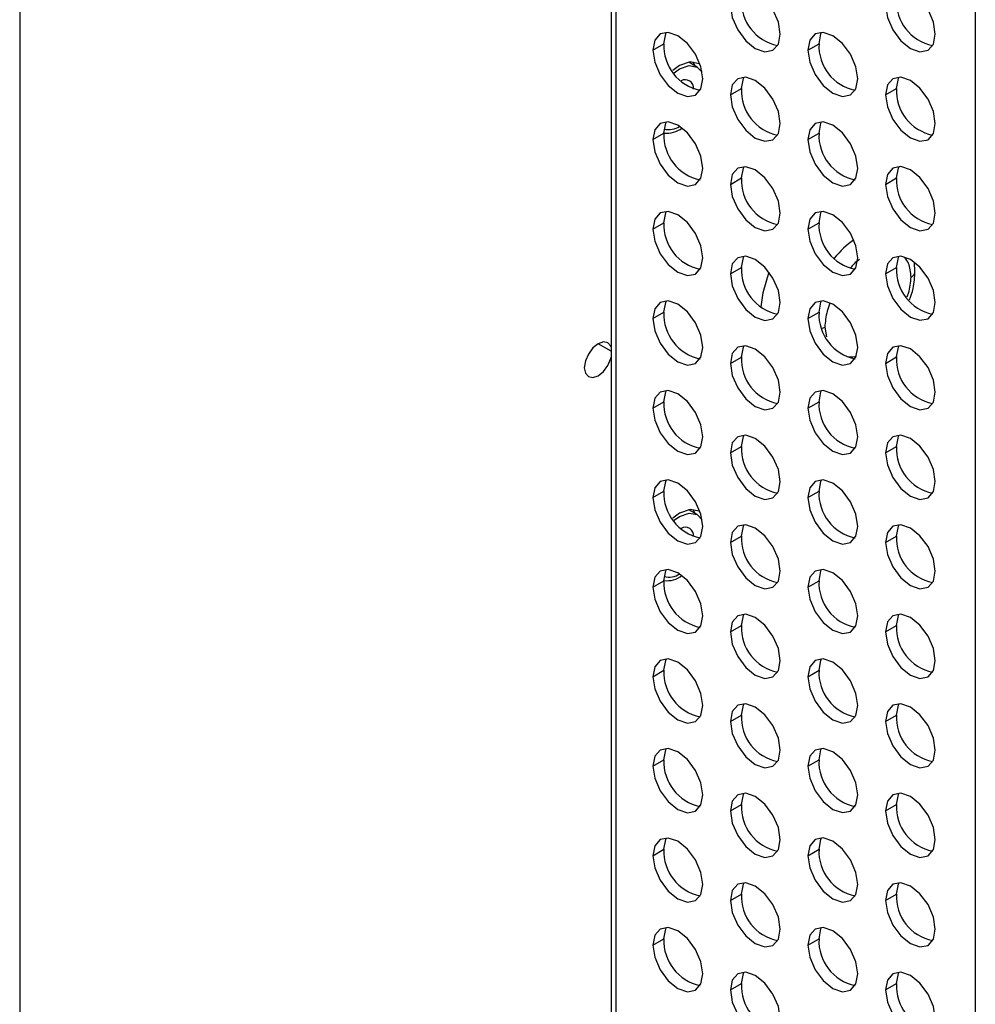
# Model space of a CAD drawing. Header units: millimetres. Extents: x 0 to 1118, y 0 to 864.
# Tile 125 of 256: x 908.02 to 914.12, y 627.07 to 633.36. Entities that reach past the tile are written whole.
import ezdxf

# ---------------------------------------------------------------- set-up
doc = ezdxf.new("R2010")
doc.units = ezdxf.units.MM

msp = doc.modelspace()

# ---------------------------------------------------------------- linework, layer by layer
at = {"color": 7, "linetype": 'Continuous', "lineweight": 25}
for p, q in [((914.123, 653.3802), (914.123, 619.2927)), ((911.7992, 653.1917), (911.7992, 621.8917)), ((911.8285, 653.1509), (911.8285, 621.8509)), ((912.0645, 633.161), (912.1352, 633.2018)), ((913.0545, 633.1611), (913.1252, 633.2019)), ((912.3475, 633.0526), (912.2931, 633.0841)), ((912.5595, 632.8753), (912.6302, 632.9161)), ((913.5495, 632.8753), (913.6202, 632.9162)), ((912.0645, 632.5894), (912.1352, 632.6302)), ((913.0545, 632.5895), (913.1252, 632.6303)), ((912.5595, 632.3037), (912.6302, 632.3445)), ((913.5495, 632.3038), (913.6202, 632.3446)), ((912.0645, 632.0178), (912.1352, 632.0587)), ((913.0545, 632.0179), (913.1252, 632.0588)), ((912.5595, 631.7321), (912.6302, 631.7729)), ((913.5495, 631.7322), (913.6202, 631.773)), ((913.7379, 631.7488), (913.7342, 631.8031)), ((912.0645, 631.4463), (912.1352, 631.4871)), ((913.0545, 631.4464), (913.1252, 631.4872)), ((913.1615, 631.3921), (913.1726, 631.3311)), ((912.5595, 631.1605), (912.6302, 631.2013)), ((913.5495, 631.1606), (913.6202, 631.2014)), ((912.0645, 630.8747), (912.1352, 630.9155)), ((913.0545, 630.8748), (913.1252, 630.9156)), ((912.5595, 630.5889), (912.6302, 630.6298)), ((913.5495, 630.589), (913.6202, 630.6299)), ((912.0645, 630.3031), (912.1352, 630.3439)), ((913.0545, 630.3032), (913.1252, 630.344)), ((912.3475, 630.1947), (912.2931, 630.2262)), ((912.5595, 630.0174), (912.6302, 630.0582)), ((913.5495, 630.0175), (913.6202, 630.0583)), ((912.0645, 629.7315), (912.1352, 629.7723)), ((913.0545, 629.7316), (913.1252, 629.7724)), ((912.5595, 629.4458), (912.6302, 629.4866)), ((913.5495, 629.4459), (913.6202, 629.4867)), ((912.0645, 629.1599), (912.1352, 629.2008)), ((913.0545, 629.16), (913.1252, 629.2009)), ((912.5595, 628.8742), (912.6302, 628.915)), ((913.5495, 628.8743), (913.6202, 628.9151)), ((912.0645, 628.5884), (912.1352, 628.6292)), ((913.0545, 628.5885), (913.1252, 628.6293)), ((912.5595, 628.3026), (912.6302, 628.3434)), ((913.5495, 628.3027), (913.6202, 628.3435)), ((912.0645, 628.0168), (912.1352, 628.0576)), ((913.0545, 628.0169), (913.1252, 628.0577)), ((912.5595, 627.731), (912.6302, 627.7719)), ((913.5495, 627.7311), (913.6202, 627.772)), ((912.0645, 627.4452), (912.1352, 627.486)), ((913.0545, 627.4453), (913.1252, 627.4861)), ((912.5595, 627.1595), (912.6302, 627.2003)), ((913.5495, 627.1596), (913.6202, 627.2004))]:
    msp.add_line(p, q, dxfattribs=at)
at = {"color": 8, "linetype": 'Continuous', "lineweight": 25}
for p, q in [((908.0219, 651.0523), (908.0219, 619.6516)), ((911.7992, 631.2377), (911.7151, 631.2862))]:
    msp.add_line(p, q, dxfattribs=at)
at = {"color": 7, "linetype": 'Continuous', "lineweight": 25, "flags": 128}
for points in [[(912.8777, 633.2631), (912.8656, 633.3404), (912.8311, 633.42), (912.7795, 633.4896), (912.7186, 633.5387), (912.6577, 633.5599), (912.6061, 633.5498), (912.5716, 633.5101), (912.5595, 633.4468)], [(913.8677, 633.2632), (913.8555, 633.3405), (913.8211, 633.42), (913.7694, 633.4897), (913.7086, 633.5388), (913.6477, 633.56), (913.5961, 633.5499), (913.5616, 633.5102), (913.5495, 633.4469)], [(912.5595, 633.4468), (912.5716, 633.3695), (912.6061, 633.29), (912.6577, 633.2204), (912.7186, 633.1713), (912.7795, 633.1501), (912.8311, 633.1601), (912.8656, 633.1998), (912.8777, 633.2631)], [(913.5495, 633.4469), (913.5616, 633.3696), (913.5961, 633.2901), (913.6477, 633.2205), (913.7086, 633.1714), (913.7694, 633.1502), (913.8211, 633.1602), (913.8555, 633.1999), (913.8677, 633.2632)], [(912.3827, 632.9773), (912.3706, 633.0546), (912.3361, 633.1341), (912.2845, 633.2037), (912.2236, 633.2529), (912.1627, 633.274), (912.1111, 633.264), (912.0766, 633.2243), (912.0645, 633.161)], [(912.1352, 633.2018), (912.1474, 633.2651), (912.1522, 633.2746)], [(913.3727, 632.9774), (913.3606, 633.0547), (913.3261, 633.1342), (913.2745, 633.2038), (913.2136, 633.253), (913.1527, 633.2741), (913.1011, 633.2641), (913.0666, 633.2244), (913.0545, 633.1611)], [(913.1252, 633.2019), (913.1373, 633.2652), (913.1421, 633.2746)], [(912.0645, 633.161), (912.0766, 633.0837), (912.1111, 633.0042), (912.1627, 632.9346), (912.2236, 632.8854), (912.2845, 632.8643), (912.3361, 632.8743), (912.3706, 632.914), (912.3827, 632.9773)], [(913.0545, 633.1611), (913.0666, 633.0838), (913.1011, 633.0043), (913.1527, 632.9347), (913.2136, 632.8855), (913.2745, 632.8644), (913.3261, 632.8744), (913.3606, 632.9141), (913.3727, 632.9774)], [(912.3653, 633.071), (912.3601, 633.0743), (912.3027, 633.0854), (912.2351, 633.0619), (912.191, 633.03)], [(912.3196, 633.0858), (912.3277, 633.071), (912.3313, 633.062)], [(912.1999, 633.0166), (912.2351, 633.0415), (912.2959, 633.0626), (912.3476, 633.0526), (912.379, 633.0192)], [(912.8777, 632.6916), (912.8656, 632.7689), (912.8311, 632.8484), (912.7795, 632.918), (912.7186, 632.9671), (912.6577, 632.9883), (912.6061, 632.9783), (912.5716, 632.9386), (912.5595, 632.8753)], [(912.6302, 632.9161), (912.6423, 632.9794), (912.6472, 632.9888)], [(913.8677, 632.6917), (913.8555, 632.769), (913.8211, 632.8485), (913.7694, 632.9181), (913.7086, 632.9672), (913.6477, 632.9884), (913.5961, 632.9784), (913.5616, 632.9387), (913.5495, 632.8753)], [(913.6202, 632.9162), (913.6323, 632.9795), (913.6371, 632.9889)], [(912.5595, 632.8753), (912.5716, 632.798), (912.6061, 632.7184), (912.6577, 632.6488), (912.7186, 632.5997), (912.7795, 632.5785), (912.8311, 632.5886), (912.8656, 632.6282), (912.8777, 632.6916)], [(913.5495, 632.8753), (913.5616, 632.798), (913.5961, 632.7185), (913.6477, 632.6489), (913.7086, 632.5998), (913.7694, 632.5786), (913.8211, 632.5886), (913.8555, 632.6283), (913.8677, 632.6917)], [(912.3827, 632.4057), (912.3706, 632.483), (912.3361, 632.5625), (912.2845, 632.6322), (912.2236, 632.6813), (912.1627, 632.7025), (912.1111, 632.6924), (912.0766, 632.6527), (912.0645, 632.5894)], [(912.1352, 632.6302), (912.1474, 632.6936), (912.1522, 632.703)], [(913.3727, 632.4058), (913.3606, 632.4831), (913.3261, 632.5626), (913.2745, 632.6323), (913.2136, 632.6814), (913.1527, 632.7026), (913.1011, 632.6925), (913.0666, 632.6528), (913.0545, 632.5895)], [(913.1252, 632.6303), (913.1373, 632.6936), (913.1421, 632.7031)], [(912.0645, 632.5894), (912.0766, 632.5121), (912.1111, 632.4326), (912.1627, 632.363), (912.2236, 632.3139), (912.2845, 632.2927), (912.3361, 632.3027), (912.3706, 632.3424), (912.3827, 632.4057)], [(913.0545, 632.5895), (913.0666, 632.5122), (913.1011, 632.4327), (913.1527, 632.3631), (913.2136, 632.3139), (913.2745, 632.2928), (913.3261, 632.3028), (913.3606, 632.3425), (913.3727, 632.4058)], [(912.8777, 632.12), (912.8656, 632.1973), (912.8311, 632.2768), (912.7795, 632.3464), (912.7186, 632.3956), (912.6577, 632.4167), (912.6061, 632.4067), (912.5716, 632.367), (912.5595, 632.3037)], [(912.6302, 632.3445), (912.6423, 632.4078), (912.6472, 632.4172)], [(913.8677, 632.1201), (913.8555, 632.1974), (913.8211, 632.2769), (913.7694, 632.3465), (913.7086, 632.3956), (913.6477, 632.4168), (913.5961, 632.4068), (913.5616, 632.3671), (913.5495, 632.3038)], [(913.6202, 632.3446), (913.6323, 632.4079), (913.6371, 632.4173)], [(912.5595, 632.3037), (912.5716, 632.2264), (912.6061, 632.1469), (912.6577, 632.0772), (912.7186, 632.0281), (912.7795, 632.0069), (912.8311, 632.017), (912.8656, 632.0567), (912.8777, 632.12)], [(913.5495, 632.3038), (913.5616, 632.2265), (913.5961, 632.147), (913.6477, 632.0773), (913.7086, 632.0282), (913.7694, 632.007), (913.8211, 632.0171), (913.8555, 632.0568), (913.8677, 632.1201)], [(912.3827, 631.8341), (912.3706, 631.9114), (912.3361, 631.991), (912.2845, 632.0606), (912.2236, 632.1097), (912.1627, 632.1309), (912.1111, 632.1209), (912.0766, 632.0812), (912.0645, 632.0178)], [(912.1352, 632.0587), (912.1474, 632.122), (912.1522, 632.1314)], [(913.3727, 631.8342), (913.3606, 631.9115), (913.3261, 631.9911), (913.2745, 632.0607), (913.2136, 632.1098), (913.1527, 632.131), (913.1011, 632.1209), (913.0666, 632.0812), (913.0545, 632.0179)], [(913.1252, 632.0588), (913.1373, 632.1221), (913.1421, 632.1315)], [(912.0645, 632.0178), (912.0766, 631.9405), (912.1111, 631.861), (912.1627, 631.7914), (912.2236, 631.7423), (912.2845, 631.7211), (912.3361, 631.7311), (912.3706, 631.7708), (912.3827, 631.8341)], [(913.0545, 632.0179), (913.0666, 631.9406), (913.1011, 631.8611), (913.1527, 631.7915), (913.2136, 631.7424), (913.2745, 631.7212), (913.3261, 631.7312), (913.3606, 631.7709), (913.3727, 631.8342)], [(912.8777, 631.5484), (912.8656, 631.6257), (912.8311, 631.7052), (912.7795, 631.7748), (912.7186, 631.824), (912.6577, 631.8451), (912.6061, 631.8351), (912.5716, 631.7954), (912.5595, 631.7321)], [(912.6302, 631.7729), (912.6423, 631.8362), (912.6472, 631.8457)], [(913.8677, 631.5485), (913.8555, 631.6258), (913.8211, 631.7053), (913.7694, 631.7749), (913.7086, 631.8241), (913.6477, 631.8452), (913.5961, 631.8352), (913.5616, 631.7955), (913.5495, 631.7322)], [(913.6202, 631.773), (913.6323, 631.8363), (913.6371, 631.8457)], [(912.5595, 631.7321), (912.5716, 631.6548), (912.6061, 631.5753), (912.6577, 631.5057), (912.7186, 631.4565), (912.7795, 631.4354), (912.8311, 631.4454), (912.8656, 631.4851), (912.8777, 631.5484)], [(912.8058, 631.7436), (912.7664, 631.6106), (912.7542, 631.5222)], [(913.5495, 631.7322), (913.5616, 631.6549), (913.5961, 631.5754), (913.6477, 631.5058), (913.7086, 631.4566), (913.7694, 631.4355), (913.8211, 631.4455), (913.8555, 631.4852), (913.8677, 631.5485)], [(912.3827, 631.2626), (912.3706, 631.3399), (912.3361, 631.4194), (912.2845, 631.489), (912.2236, 631.5381), (912.1627, 631.5593), (912.1111, 631.5493), (912.0766, 631.5096), (912.0645, 631.4463)], [(912.1352, 631.4871), (912.1474, 631.5504), (912.1522, 631.5598)], [(913.3727, 631.2627), (913.3606, 631.34), (913.3261, 631.4195), (913.2745, 631.4891), (913.2136, 631.5382), (913.1527, 631.5594), (913.1011, 631.5494), (913.0666, 631.5097), (913.0545, 631.4464)], [(913.1252, 631.4872), (913.1373, 631.5505), (913.1421, 631.5599)], [(912.0645, 631.4463), (912.0766, 631.369), (912.1111, 631.2895), (912.1627, 631.2198), (912.2236, 631.1707), (912.2845, 631.1495), (912.3361, 631.1596), (912.3706, 631.1993), (912.3827, 631.2626)], [(913.0545, 631.4464), (913.0666, 631.3691), (913.1011, 631.2895), (913.1527, 631.2199), (913.2136, 631.1708), (913.2745, 631.1496), (913.3261, 631.1597), (913.3606, 631.1993), (913.3727, 631.2627)], [(911.7992, 631.2642), (911.7968, 631.2704), (911.7776, 631.2924), (911.7489, 631.298), (911.7151, 631.2862), (911.6813, 631.2589), (911.6526, 631.2203), (911.6335, 631.1761), (911.6267, 631.1331)], [(912.8777, 630.9768), (912.8656, 631.0541), (912.8311, 631.1336), (912.7795, 631.2033), (912.7186, 631.2524), (912.6577, 631.2736), (912.6061, 631.2635), (912.5716, 631.2238), (912.5595, 631.1605)], [(912.6302, 631.2013), (912.6423, 631.2647), (912.6472, 631.2741)], [(913.8677, 630.9769), (913.8555, 631.0542), (913.8211, 631.1337), (913.7694, 631.2034), (913.7086, 631.2525), (913.6477, 631.2737), (913.5961, 631.2636), (913.5616, 631.2239), (913.5495, 631.1606)], [(913.6202, 631.2014), (913.6323, 631.2647), (913.6371, 631.2742)], [(911.6267, 631.1331), (911.6335, 631.098), (911.6526, 631.0759), (911.6813, 631.0703), (911.7151, 631.0821), (911.7489, 631.1094), (911.7776, 631.1481), (911.7968, 631.1922), (911.7992, 631.2012)], [(912.5595, 631.1605), (912.5716, 631.0832), (912.6061, 631.0037), (912.6577, 630.9341), (912.7186, 630.885), (912.7795, 630.8638), (912.8311, 630.8738), (912.8656, 630.9135), (912.8777, 630.9768)], [(913.5495, 631.1606), (913.5616, 631.0833), (913.5961, 631.0038), (913.6477, 630.9342), (913.7086, 630.885), (913.7694, 630.8639), (913.8211, 630.8739), (913.8555, 630.9136), (913.8677, 630.9769)], [(912.3827, 630.691), (912.3706, 630.7683), (912.3361, 630.8478), (912.2845, 630.9174), (912.2236, 630.9666), (912.1627, 630.9877), (912.1111, 630.9777), (912.0766, 630.938), (912.0645, 630.8747)], [(912.1352, 630.9155), (912.1474, 630.9788), (912.1522, 630.9882)], [(913.3727, 630.6911), (913.3606, 630.7684), (913.3261, 630.8479), (913.2745, 630.9175), (913.2136, 630.9667), (913.1527, 630.9878), (913.1011, 630.9778), (913.0666, 630.9381), (913.0545, 630.8748)], [(913.1252, 630.9156), (913.1373, 630.9789), (913.1421, 630.9883)], [(912.0645, 630.8747), (912.0766, 630.7974), (912.1111, 630.7179), (912.1627, 630.6482), (912.2236, 630.5991), (912.2845, 630.578), (912.3361, 630.588), (912.3706, 630.6277), (912.3827, 630.691)], [(913.0545, 630.8748), (913.0666, 630.7975), (913.1011, 630.718), (913.1527, 630.6483), (913.2136, 630.5992), (913.2745, 630.578), (913.3261, 630.5881), (913.3606, 630.6278), (913.3727, 630.6911)], [(912.8777, 630.4052), (912.8656, 630.4825), (912.8311, 630.5621), (912.7795, 630.6317), (912.7186, 630.6808), (912.6577, 630.702), (912.6061, 630.692), (912.5716, 630.6523), (912.5595, 630.5889)], [(912.6302, 630.6298), (912.6423, 630.6931), (912.6472, 630.7025)], [(913.8677, 630.4053), (913.8555, 630.4826), (913.8211, 630.5622), (913.7694, 630.6318), (913.7086, 630.6809), (913.6477, 630.7021), (913.5961, 630.692), (913.5616, 630.6523), (913.5495, 630.589)], [(913.6202, 630.6299), (913.6323, 630.6932), (913.6371, 630.7026)], [(912.5595, 630.5889), (912.5716, 630.5116), (912.6061, 630.4321), (912.6577, 630.3625), (912.7186, 630.3134), (912.7795, 630.2922), (912.8311, 630.3022), (912.8656, 630.3419), (912.8777, 630.4052)], [(913.5495, 630.589), (913.5616, 630.5117), (913.5961, 630.4322), (913.6477, 630.3626), (913.7086, 630.3135), (913.7694, 630.2923), (913.8211, 630.3023), (913.8555, 630.342), (913.8677, 630.4053)], [(912.3827, 630.1194), (912.3706, 630.1967), (912.3361, 630.2762), (912.2845, 630.3458), (912.2236, 630.395), (912.1627, 630.4161), (912.1111, 630.4061), (912.0766, 630.3664), (912.0645, 630.3031)], [(912.1352, 630.3439), (912.1474, 630.4072), (912.1522, 630.4167)], [(913.3727, 630.1195), (913.3606, 630.1968), (913.3261, 630.2763), (913.2745, 630.3459), (913.2136, 630.3951), (913.1527, 630.4162), (913.1011, 630.4062), (913.0666, 630.3665), (913.0545, 630.3032)], [(913.1252, 630.344), (913.1373, 630.4073), (913.1421, 630.4168)], [(912.0645, 630.3031), (912.0766, 630.2258), (912.1111, 630.1463), (912.1627, 630.0767), (912.2236, 630.0275), (912.2845, 630.0064), (912.3361, 630.0164), (912.3706, 630.0561), (912.3827, 630.1194)], [(913.0545, 630.3032), (913.0666, 630.2259), (913.1011, 630.1464), (913.1527, 630.0768), (913.2136, 630.0276), (913.2745, 630.0065), (913.3261, 630.0165), (913.3606, 630.0562), (913.3727, 630.1195)], [(912.3653, 630.2131), (912.3601, 630.2164), (912.3027, 630.2275), (912.2351, 630.204), (912.191, 630.1721)], [(912.1999, 630.1587), (912.2351, 630.1836), (912.2959, 630.2047), (912.3476, 630.1947), (912.379, 630.1613)], [(912.3196, 630.2279), (912.3277, 630.2131), (912.3313, 630.2041)], [(912.8777, 629.8337), (912.8656, 629.911), (912.8311, 629.9905), (912.7795, 630.0601), (912.7186, 630.1092), (912.6577, 630.1304), (912.6061, 630.1204), (912.5716, 630.0807), (912.5595, 630.0174)], [(912.6302, 630.0582), (912.6423, 630.1215), (912.6472, 630.1309)], [(913.8677, 629.8338), (913.8555, 629.9111), (913.8211, 629.9906), (913.7694, 630.0602), (913.7086, 630.1093), (913.6477, 630.1305), (913.5961, 630.1205), (913.5616, 630.0808), (913.5495, 630.0175)], [(913.6202, 630.0583), (913.6323, 630.1216), (913.6371, 630.131)], [(912.5595, 630.0174), (912.5716, 629.9401), (912.6061, 629.8606), (912.6577, 629.7909), (912.7186, 629.7418), (912.7795, 629.7206), (912.8311, 629.7307), (912.8656, 629.7704), (912.8777, 629.8337)], [(913.5495, 630.0175), (913.5616, 629.9402), (913.5961, 629.8606), (913.6477, 629.791), (913.7086, 629.7419), (913.7694, 629.7207), (913.8211, 629.7308), (913.8555, 629.7704), (913.8677, 629.8338)], [(912.3827, 629.5478), (912.3706, 629.6251), (912.3361, 629.7046), (912.2845, 629.7743), (912.2236, 629.8234), (912.1627, 629.8446), (912.1111, 629.8345), (912.0766, 629.7948), (912.0645, 629.7315)], [(912.1352, 629.7723), (912.1474, 629.8357), (912.1522, 629.8451)], [(913.3727, 629.5479), (913.3606, 629.6252), (913.3261, 629.7047), (913.2745, 629.7744), (913.2136, 629.8235), (913.1527, 629.8447), (913.1011, 629.8346), (913.0666, 629.7949), (913.0545, 629.7316)], [(913.1252, 629.7724), (913.1373, 629.8358), (913.1421, 629.8452)], [(912.0645, 629.7315), (912.0766, 629.6542), (912.1111, 629.5747), (912.1627, 629.5051), (912.2236, 629.456), (912.2845, 629.4348), (912.3361, 629.4448), (912.3706, 629.4845), (912.3827, 629.5478)], [(913.0545, 629.7316), (913.0666, 629.6543), (913.1011, 629.5748), (913.1527, 629.5052), (913.2136, 629.4561), (913.2745, 629.4349), (913.3261, 629.4449), (913.3606, 629.4846), (913.3727, 629.5479)], [(912.8777, 629.2621), (912.8656, 629.3394), (912.8311, 629.4189), (912.7795, 629.4885), (912.7186, 629.5377), (912.6577, 629.5588), (912.6061, 629.5488), (912.5716, 629.5091), (912.5595, 629.4458)], [(912.6302, 629.4866), (912.6423, 629.5499), (912.6472, 629.5593)], [(913.8677, 629.2622), (913.8555, 629.3395), (913.8211, 629.419), (913.7694, 629.4886), (913.7086, 629.5378), (913.6477, 629.5589), (913.5961, 629.5489), (913.5616, 629.5092), (913.5495, 629.4459)], [(913.6202, 629.4867), (913.6323, 629.55), (913.6371, 629.5594)], [(912.5595, 629.4458), (912.5716, 629.3685), (912.6061, 629.289), (912.6577, 629.2193), (912.7186, 629.1702), (912.7795, 629.1491), (912.8311, 629.1591), (912.8656, 629.1988), (912.8777, 629.2621)], [(913.5495, 629.4459), (913.5616, 629.3686), (913.5961, 629.2891), (913.6477, 629.2194), (913.7086, 629.1703), (913.7694, 629.1491), (913.8211, 629.1592), (913.8555, 629.1989), (913.8677, 629.2622)], [(912.3827, 628.9763), (912.3706, 629.0536), (912.3361, 629.1331), (912.2845, 629.2027), (912.2236, 629.2518), (912.1627, 629.273), (912.1111, 629.263), (912.0766, 629.2233), (912.0645, 629.1599)], [(912.1352, 629.2008), (912.1474, 629.2641), (912.1522, 629.2735)], [(913.3727, 628.9763), (913.3606, 629.0536), (913.3261, 629.1332), (913.2745, 629.2028), (913.2136, 629.2519), (913.1527, 629.2731), (913.1011, 629.2631), (913.0666, 629.2234), (913.0545, 629.16)], [(913.1252, 629.2009), (913.1373, 629.2642), (913.1421, 629.2736)], [(912.0645, 629.1599), (912.0766, 629.0826), (912.1111, 629.0031), (912.1627, 628.9335), (912.2236, 628.8844), (912.2845, 628.8632), (912.3361, 628.8732), (912.3706, 628.9129), (912.3827, 628.9763)], [(913.0545, 629.16), (913.0666, 629.0827), (913.1011, 629.0032), (913.1527, 628.9336), (913.2136, 628.8845), (913.2745, 628.8633), (913.3261, 628.8733), (913.3606, 628.913), (913.3727, 628.9763)], [(912.8777, 628.6905), (912.8656, 628.7678), (912.8311, 628.8473), (912.7795, 628.9169), (912.7186, 628.9661), (912.6577, 628.9872), (912.6061, 628.9772), (912.5716, 628.9375), (912.5595, 628.8742)], [(912.6302, 628.915), (912.6423, 628.9783), (912.6472, 628.9878)], [(913.8677, 628.6906), (913.8555, 628.7679), (913.8211, 628.8474), (913.7694, 628.917), (913.7086, 628.9662), (913.6477, 628.9873), (913.5961, 628.9773), (913.5616, 628.9376), (913.5495, 628.8743)], [(913.6202, 628.9151), (913.6323, 628.9784), (913.6371, 628.9879)], [(912.5595, 628.8742), (912.5716, 628.7969), (912.6061, 628.7174), (912.6577, 628.6478), (912.7186, 628.5986), (912.7795, 628.5775), (912.8311, 628.5875), (912.8656, 628.6272), (912.8777, 628.6905)], [(913.5495, 628.8743), (913.5616, 628.797), (913.5961, 628.7175), (913.6477, 628.6479), (913.7086, 628.5987), (913.7694, 628.5776), (913.8211, 628.5876), (913.8555, 628.6273), (913.8677, 628.6906)], [(912.3827, 628.4047), (912.3706, 628.482), (912.3361, 628.5615), (912.2845, 628.6311), (912.2236, 628.6802), (912.1627, 628.7014), (912.1111, 628.6914), (912.0766, 628.6517), (912.0645, 628.5884)], [(912.1352, 628.6292), (912.1474, 628.6925), (912.1522, 628.7019)], [(913.3727, 628.4048), (913.3606, 628.4821), (913.3261, 628.5616), (913.2745, 628.6312), (913.2136, 628.6803), (913.1527, 628.7015), (913.1011, 628.6915), (913.0666, 628.6518), (913.0545, 628.5885)], [(913.1252, 628.6293), (913.1373, 628.6926), (913.1421, 628.702)], [(912.0645, 628.5884), (912.0766, 628.5111), (912.1111, 628.4316), (912.1627, 628.3619), (912.2236, 628.3128), (912.2845, 628.2916), (912.3361, 628.3017), (912.3706, 628.3414), (912.3827, 628.4047)], [(913.0545, 628.5885), (913.0666, 628.5112), (913.1011, 628.4317), (913.1527, 628.362), (913.2136, 628.3129), (913.2745, 628.2917), (913.3261, 628.3018), (913.3606, 628.3415), (913.3727, 628.4048)], [(912.8777, 628.1189), (912.8656, 628.1962), (912.8311, 628.2757), (912.7795, 628.3454), (912.7186, 628.3945), (912.6577, 628.4157), (912.6061, 628.4056), (912.5716, 628.3659), (912.5595, 628.3026)], [(912.6302, 628.3434), (912.6423, 628.4068), (912.6472, 628.4162)], [(913.8677, 628.119), (913.8555, 628.1963), (913.8211, 628.2758), (913.7694, 628.3455), (913.7086, 628.3946), (913.6477, 628.4158), (913.5961, 628.4057), (913.5616, 628.366), (913.5495, 628.3027)], [(913.6202, 628.3435), (913.6323, 628.4069), (913.6371, 628.4163)], [(912.5595, 628.3026), (912.5716, 628.2253), (912.6061, 628.1458), (912.6577, 628.0762), (912.7186, 628.0271), (912.7795, 628.0059), (912.8311, 628.0159), (912.8656, 628.0556), (912.8777, 628.1189)], [(913.5495, 628.3027), (913.5616, 628.2254), (913.5961, 628.1459), (913.6477, 628.0763), (913.7086, 628.0272), (913.7694, 628.006), (913.8211, 628.016), (913.8555, 628.0557), (913.8677, 628.119)], [(912.3827, 627.8331), (912.3706, 627.9104), (912.3361, 627.9899), (912.2845, 628.0595), (912.2236, 628.1087), (912.1627, 628.1298), (912.1111, 628.1198), (912.0766, 628.0801), (912.0645, 628.0168)], [(912.1352, 628.0576), (912.1474, 628.1209), (912.1522, 628.1303)], [(913.3727, 627.8332), (913.3606, 627.9105), (913.3261, 627.99), (913.2745, 628.0596), (913.2136, 628.1088), (913.1527, 628.1299), (913.1011, 628.1199), (913.0666, 628.0802), (913.0545, 628.0169)], [(913.1252, 628.0577), (913.1373, 628.121), (913.1421, 628.1304)], [(912.0645, 628.0168), (912.0766, 627.9395), (912.1111, 627.86), (912.1627, 627.7904), (912.2236, 627.7412), (912.2845, 627.7201), (912.3361, 627.7301), (912.3706, 627.7698), (912.3827, 627.8331)], [(913.0545, 628.0169), (913.0666, 627.9396), (913.1011, 627.8601), (913.1527, 627.7904), (913.2136, 627.7413), (913.2745, 627.7202), (913.3261, 627.7302), (913.3606, 627.7699), (913.3727, 627.8332)], [(912.8777, 627.5474), (912.8656, 627.6247), (912.8311, 627.7042), (912.7795, 627.7738), (912.7186, 627.8229), (912.6577, 627.8441), (912.6061, 627.8341), (912.5716, 627.7944), (912.5595, 627.731)], [(912.6302, 627.7719), (912.6423, 627.8352), (912.6472, 627.8446)], [(913.8677, 627.5474), (913.8555, 627.6247), (913.8211, 627.7043), (913.7694, 627.7739), (913.7086, 627.823), (913.6477, 627.8442), (913.5961, 627.8342), (913.5616, 627.7945), (913.5495, 627.7311)], [(913.6202, 627.772), (913.6323, 627.8353), (913.6371, 627.8447)], [(912.5595, 627.731), (912.5716, 627.6537), (912.6061, 627.5742), (912.6577, 627.5046), (912.7186, 627.4555), (912.7795, 627.4343), (912.8311, 627.4443), (912.8656, 627.484), (912.8777, 627.5474)], [(913.5495, 627.7311), (913.5616, 627.6538), (913.5961, 627.5743), (913.6477, 627.5047), (913.7086, 627.4556), (913.7694, 627.4344), (913.8211, 627.4444), (913.8555, 627.4841), (913.8677, 627.5474)], [(912.3827, 627.2615), (912.3706, 627.3388), (912.3361, 627.4183), (912.2845, 627.488), (912.2236, 627.5371), (912.1627, 627.5583), (912.1111, 627.5482), (912.0766, 627.5085), (912.0645, 627.4452)], [(912.1352, 627.486), (912.1474, 627.5493), (912.1522, 627.5588)], [(913.3727, 627.2616), (913.3606, 627.3389), (913.3261, 627.4184), (913.2745, 627.488), (913.2136, 627.5372), (913.1527, 627.5583), (913.1011, 627.5483), (913.0666, 627.5086), (913.0545, 627.4453)], [(913.1252, 627.4861), (913.1373, 627.5494), (913.1421, 627.5589)], [(912.0645, 627.4452), (912.0766, 627.3679), (912.1111, 627.2884), (912.1627, 627.2188), (912.2236, 627.1696), (912.2845, 627.1485), (912.3361, 627.1585), (912.3706, 627.1982), (912.3827, 627.2615)], [(913.0545, 627.4453), (913.0666, 627.368), (913.1011, 627.2885), (913.1527, 627.2189), (913.2136, 627.1697), (913.2745, 627.1486), (913.3261, 627.1586), (913.3606, 627.1983), (913.3727, 627.2616)], [(912.8777, 626.9758), (912.8656, 627.0531), (912.8311, 627.1326), (912.7795, 627.2022), (912.7186, 627.2513), (912.6577, 627.2725), (912.6061, 627.2625), (912.5716, 627.2228), (912.5595, 627.1595)], [(912.6302, 627.2003), (912.6423, 627.2636), (912.6472, 627.273)], [(913.8677, 626.9759), (913.8555, 627.0532), (913.8211, 627.1327), (913.7694, 627.2023), (913.7086, 627.2514), (913.6477, 627.2726), (913.5961, 627.2626), (913.5616, 627.2229), (913.5495, 627.1596)], [(913.6202, 627.2004), (913.6323, 627.2637), (913.6371, 627.2731)], [(912.5595, 627.1595), (912.5716, 627.0822), (912.6061, 627.0027), (912.6577, 626.933), (912.7186, 626.8839), (912.7795, 626.8627), (912.8311, 626.8728), (912.8656, 626.9125), (912.8777, 626.9758)], [(913.5495, 627.1596), (913.5616, 627.0823), (913.5961, 627.0028), (913.6477, 626.9331), (913.7086, 626.884), (913.7694, 626.8628), (913.8211, 626.8729), (913.8555, 626.9126), (913.8677, 626.9759)]]:
    msp.add_lwpolyline(points, dxfattribs=at)
at = {"color": 7, "linetype": 'Continuous', "lineweight": 25}
for centre, radius, start, end in [((912.9171, 633.4721), 0.2873, 176.89569, 258.69744), ((913.907, 633.4722), 0.2873, 176.89579, 258.69698), ((912.4221, 633.1863), 0.2873, 176.89579, 258.69699), ((913.412, 633.1864), 0.2873, 176.89589, 258.69652), ((912.2709, 632.919), 0.0528, 353.04037, 120.38614), ((912.9171, 632.9005), 0.2873, 176.8961, 258.69558), ((913.907, 632.9006), 0.2873, 176.89589, 258.69652), ((912.1534, 632.791), 0.1604, 263.48656, 307.19481), ((912.1643, 632.7866), 0.1329, 258.14839, 302.2344), ((912.4221, 632.6147), 0.2873, 176.89589, 258.69652), ((913.412, 632.6148), 0.2873, 176.89589, 258.69652), ((912.9171, 632.3289), 0.2873, 176.89589, 258.69652), ((913.907, 632.329), 0.2873, 176.89589, 258.69652), ((912.4221, 632.0431), 0.2873, 176.89589, 258.69652), ((913.412, 632.0432), 0.2873, 176.89589, 258.69652), ((912.9171, 631.7574), 0.2873, 176.89589, 258.69652), ((913.907, 631.7575), 0.2873, 176.89589, 258.69652), ((913.6804, 631.7628), 0.0615, 301.56379, 326.71013), ((912.4221, 631.4715), 0.2873, 176.89589, 258.69652), ((913.412, 631.4716), 0.2873, 176.89589, 258.69652), ((912.9171, 631.1858), 0.2873, 176.89589, 258.69652), ((913.907, 631.1859), 0.2873, 176.89589, 258.69652), ((912.4221, 630.8999), 0.2873, 176.89589, 258.69652), ((913.412, 630.9), 0.2873, 176.89589, 258.69652), ((912.9171, 630.6142), 0.2873, 176.89589, 258.69652), ((913.907, 630.6143), 0.2873, 176.89589, 258.69652), ((912.4221, 630.3284), 0.2873, 176.89578, 258.69703), ((913.412, 630.3285), 0.2873, 176.89589, 258.69652), ((912.2709, 630.0611), 0.0528, 353.04037, 120.38614), ((912.9171, 630.0426), 0.2873, 176.89578, 258.69703), ((913.907, 630.0427), 0.2873, 176.89589, 258.69652), ((912.1534, 629.9331), 0.1604, 263.48659, 307.19506), ((912.1643, 629.9287), 0.1329, 258.14839, 302.2344), ((912.4221, 629.7568), 0.2873, 176.89589, 258.69652), ((913.412, 629.7569), 0.2873, 176.89589, 258.69652), ((912.9171, 629.471), 0.2873, 176.89589, 258.69652), ((913.907, 629.4711), 0.2873, 176.89589, 258.69652), ((912.4221, 629.1852), 0.2873, 176.89589, 258.69652), ((913.412, 629.1853), 0.2873, 176.89589, 258.69652), ((912.9171, 628.8995), 0.2873, 176.89589, 258.69652), ((913.907, 628.8996), 0.2873, 176.89589, 258.69652), ((912.4221, 628.6136), 0.2873, 176.89589, 258.69652), ((913.412, 628.6137), 0.2873, 176.89589, 258.69652), ((912.9171, 628.3279), 0.2873, 176.89589, 258.69652), ((913.907, 628.328), 0.2873, 176.89589, 258.69652), ((912.4221, 628.0421), 0.2873, 176.89589, 258.69652), ((913.412, 628.0421), 0.2873, 176.89589, 258.69652), ((912.9171, 627.7563), 0.2873, 176.89589, 258.69652), ((913.907, 627.7564), 0.2873, 176.89589, 258.69652), ((912.4221, 627.4705), 0.2873, 176.89589, 258.69652), ((913.412, 627.4706), 0.2873, 176.89589, 258.69652), ((912.9171, 627.1847), 0.2873, 176.89589, 258.69652), ((913.907, 627.1848), 0.2873, 176.89589, 258.69652)]:
    msp.add_arc(centre, radius, start, end, dxfattribs=at)
at = {"color": 8, "linetype": 'Continuous', "lineweight": 25}
for centre, radius, start, end in [((913.7235, 631.4245), 0.6462, 125.65594, 140.79181), ((913.7014, 631.7491), 0.0365, 326.57849, 359.49757), ((913.1164, 631.4776), 0.0966, 287.53348, 297.78059)]:
    msp.add_arc(centre, radius, start, end, dxfattribs=at)
at = {"color": 7, "linetype": 'Continuous', "lineweight": 25}
for points, knots in [([(913.3834, 631.8235), (913.3715, 631.8154), (913.3506, 631.8012), (913.3329, 631.7784), (913.3253, 631.7687)], [0, 0, 0, 0, 0.571939, 1, 1, 1, 1]), ([(913.7127, 631.7103), (913.7099, 631.7421), (913.7055, 631.7929), (913.6817, 631.8245), (913.6728, 631.8362)], [0, 0, 0, 0, 0.627833, 1, 1, 1, 1]), ([(913.6889, 631.5865), (913.6914, 631.5937), (913.7064, 631.6362), (913.7098, 631.6767), (913.7127, 631.7103)], [0, 0, 0, 0, 0.167681, 1, 1, 1, 1]), ([(913.7034, 631.566), (913.7118, 631.59), (913.7334, 631.652), (913.7362, 631.712), (913.7379, 631.7488)], [0, 0, 0, 0, 0.387488, 1, 1, 1, 1]), ([(913.1951, 631.5451), (913.189, 631.5282), (913.1699, 631.4757), (913.1649, 631.4259), (913.1615, 631.3921)], [0, 0, 0, 0, 0.322974, 1, 1, 1, 1]), ([(913.3038, 631.2053), (913.3203, 631.2019), (913.3392, 631.198), (913.3613, 631.2075), (913.364, 631.2086)], [0, 0, 0, 0, 0.8762325, 1, 1, 1, 1])]:
    msp.add_open_spline(points, degree=3, knots=knots, dxfattribs=at)

doc.saveas('drawing.dxf')
